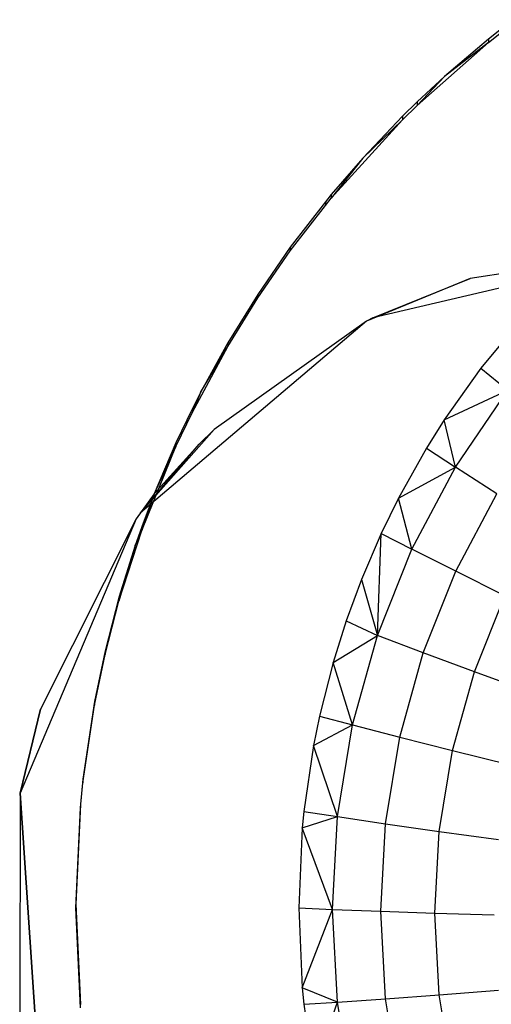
# Model space of a CAD drawing. Extents: x -14.1 to 25.9, y -14 to -1.3.
# Tile 24 of 34: x 8.901 to 9.081, y -2.088 to -1.713. Entities that reach past the tile are written whole.
import ezdxf

# ---------------------------------------------------------------- set-up
doc = ezdxf.new("R2010")
doc.units = 0
doc.header["$LTSCALE"] = 2.54
doc.layers.get('0').update_dxf_attribs({"color": 13, "linetype": 'CONTINUOUS'})

# ---------------------------------------------------------------- blocks, each defined once
blk = doc.blocks.new('GRUPUJ_3')
at = {"color": 0}
for p, q in [((9.23124, 3.20719, 5.1886), (9.22191, 3.19982, 5.18839)), ((9.22191, 3.19982, 5.18839), (9.20522, 3.18555, 5.188)), ((9.20522, 3.18555, 5.188), (9.19479, 3.17583, 5.18773)), ((9.19479, 3.17583, 5.18773), (9.18926, 3.17041, 5.18758)), ((9.18926, 3.17041, 5.18758), (9.17412, 3.15446, 5.18714)), ((9.17412, 3.15446, 5.18714), (9.16208, 3.14052, 5.18675)), ((9.16208, 3.14052, 5.18675), (9.15983, 3.13777, 5.18668)), ((9.15983, 3.13777, 5.18668), (9.14647, 3.12042, 5.1862)), ((9.14647, 3.12042, 5.1862), (9.13406, 3.10248, 5.1857)), ((9.13406, 3.10248, 5.1857), (9.12265, 3.08402, 5.18519)), ((9.12265, 3.08402, 5.18519), (9.11226, 3.06513, 5.18467)), ((9.11226, 3.06513, 5.18467), (9.10915, 3.05899, 5.1845)), ((9.10915, 3.05899, 5.1845), (9.10292, 3.04589, 5.18414)), ((9.10292, 3.04589, 5.18414), (9.09462, 3.02638, 5.1836)), ((9.09462, 3.02638, 5.1836), (9.08776, 3.01697, 5.18334)), ((9.08776, 3.01697, 5.18334), (9.0513, 2.94431, 5.18133)), ((9.0513, 2.94431, 5.18133), (9.04361, 2.91235, 5.18045)), ((9.04361, 2.91235, 5.18045), (9.04338, 2.82901, 5.17815))]:
    blk.add_line(p, q, dxfattribs=at)
blk = doc.blocks.new('GRUPUJ_6')
at = {"color": 0}
for p, q in [((23.23124, 12.30719, 5.1886), (23.22191, 12.29982, 5.18839)), ((23.23124, 12.30719, 5.1886), (23.22191, 12.29982, 5.18839)), ((23.22191, 12.29844, 5.23837), (23.23124, 12.30581, 5.23858)), ((23.22191, 12.29844, 5.23837), (23.23124, 12.30581, 5.23858)), ((23.19479, 12.27445, 5.23771), (23.22191, 12.29844, 5.23837)), ((23.19479, 12.27445, 5.23771), (23.22191, 12.29844, 5.23837)), ((23.22191, 12.29982, 5.18839), (23.20522, 12.28555, 5.188)), ((23.22191, 12.29982, 5.18839), (23.20522, 12.28555, 5.188)), ((23.22191, 12.29844, 5.23837), (23.20522, 12.28555, 5.188)), ((23.22191, 12.29844, 5.23837), (23.20522, 12.28555, 5.188)), ((23.22191, 12.29982, 5.18839), (23.22191, 12.29844, 5.23837)), ((23.22191, 12.29982, 5.18839), (23.22191, 12.29844, 5.23837)), ((23.20522, 12.28555, 5.188), (23.19479, 12.27445, 5.23771)), ((23.20522, 12.28555, 5.188), (23.19479, 12.27583, 5.18773)), ((23.20522, 12.28555, 5.188), (23.19479, 12.27445, 5.23771)), ((23.20522, 12.28555, 5.188), (23.19479, 12.27583, 5.18773)), ((23.19479, 12.27583, 5.18773), (23.18926, 12.27041, 5.18758)), ((23.19479, 12.27583, 5.18773), (23.18926, 12.27041, 5.18758)), ((23.18926, 12.26903, 5.23756), (23.19479, 12.27445, 5.23771)), ((23.18926, 12.26903, 5.23756), (23.19479, 12.27445, 5.23771)), ((23.19479, 12.27583, 5.18773), (23.19479, 12.27445, 5.23771)), ((23.19479, 12.27583, 5.18773), (23.19479, 12.27445, 5.23771)), ((23.18926, 12.27041, 5.18758), (23.17412, 12.25446, 5.18714)), ((23.18926, 12.27041, 5.18758), (23.17412, 12.25446, 5.18714)), ((23.18926, 12.27041, 5.18758), (23.18926, 12.26903, 5.23756)), ((23.18926, 12.27041, 5.18758), (23.18926, 12.26903, 5.23756)), ((23.16208, 12.23914, 5.23674), (23.18926, 12.26903, 5.23756)), ((23.16208, 12.23914, 5.23674), (23.18926, 12.26903, 5.23756)), ((23.17412, 12.25446, 5.18714), (23.18926, 12.26903, 5.23756)), ((23.17412, 12.25446, 5.18714), (23.18926, 12.26903, 5.23756)), ((23.17412, 12.25446, 5.18714), (23.16208, 12.23914, 5.23674)), ((23.17412, 12.25446, 5.18714), (23.16208, 12.23914, 5.23674)), ((23.17412, 12.25446, 5.18714), (23.16208, 12.24052, 5.18675)), ((23.17412, 12.25446, 5.18714), (23.16208, 12.24052, 5.18675)), ((23.16208, 12.24052, 5.18675), (23.15984, 12.23777, 5.18668)), ((23.16208, 12.24052, 5.18675), (23.15984, 12.23777, 5.18668)), ((23.16208, 12.24052, 5.18675), (23.16208, 12.23914, 5.23674)), ((23.16208, 12.24052, 5.18675), (23.16208, 12.23914, 5.23674)), ((23.15984, 12.23777, 5.18668), (23.14647, 12.22042, 5.1862)), ((23.15984, 12.23777, 5.18668), (23.14647, 12.22042, 5.1862)), ((23.14647, 12.21904, 5.23618), (23.15984, 12.23639, 5.23666)), ((23.14647, 12.21904, 5.23618), (23.15984, 12.23639, 5.23666)), ((23.15984, 12.23639, 5.23666), (23.16208, 12.23914, 5.23674)), ((23.15984, 12.23639, 5.23666), (23.16208, 12.23914, 5.23674)), ((23.15984, 12.23777, 5.18668), (23.15984, 12.23639, 5.23666)), ((23.15984, 12.23777, 5.18668), (23.15984, 12.23639, 5.23666)), ((23.14647, 12.22042, 5.1862), (23.13406, 12.20248, 5.1857)), ((23.14647, 12.22042, 5.1862), (23.13406, 12.20248, 5.1857)), ((23.13406, 12.2011, 5.23568), (23.14647, 12.21904, 5.23618)), ((23.13406, 12.2011, 5.23568), (23.14647, 12.21904, 5.23618)), ((23.14647, 12.22042, 5.1862), (23.14647, 12.21904, 5.23618)), ((23.14647, 12.22042, 5.1862), (23.14647, 12.21904, 5.23618)), ((23.29, 12.22, 4.98592), (23.17792, 12.19347, 4.98518)), ((23.29, 12.22, 4.98592), (23.21503, 12.20849, 5.18587)), ((23.29, 12.22, 5.18619), (23.21503, 12.20849, 5.18587)), ((23.29, 12.22, 4.98592), (23.21503, 12.20849, 5.18587)), ((23.29, 12.22, 5.18619), (23.21503, 12.20849, 5.18587)), ((23.29, 12.22, 5.18619), (23.21503, 12.20849, 5.18587)), ((23.21503, 12.20849, 5.18587), (23.17547, 12.19222, 5.18542)), ((23.21503, 12.20849, 5.18587), (23.17547, 12.19222, 5.18542)), ((23.21503, 12.20849, 5.18587), (23.17547, 12.19222, 5.18542)), ((23.17792, 12.19347, 4.98518), (23.21503, 12.20849, 5.18587)), ((23.17792, 12.19347, 4.98518), (23.21503, 12.20849, 5.18587)), ((23.13406, 12.20248, 5.1857), (23.12265, 12.18402, 5.18519)), ((23.13406, 12.20248, 5.1857), (23.12265, 12.18402, 5.18519)), ((23.13406, 12.20248, 5.1857), (23.13406, 12.2011, 5.23568)), ((23.13406, 12.20248, 5.1857), (23.13406, 12.2011, 5.23568)), ((23.12265, 12.18264, 5.23517), (23.13406, 12.2011, 5.23568)), ((23.12265, 12.18264, 5.23517), (23.13406, 12.2011, 5.23568)), ((23.23717, 12.19627, 5.23555), (23.21902, 12.17437, 5.23495)), ((23.23717, 12.19627, 5.23555), (23.21902, 12.17437, 5.23495)), ((23.17547, 12.19222, 4.98515), (23.08943, 12.11924, 4.9831)), ((23.17547, 12.19222, 4.98515), (23.11749, 12.15094, 5.18428)), ((23.17547, 12.19222, 4.98515), (23.11749, 12.15094, 5.18428)), ((23.17547, 12.19222, 5.18542), (23.11749, 12.15094, 5.18428)), ((23.17547, 12.19222, 5.18542), (23.11749, 12.15094, 5.18428)), ((23.17547, 12.19222, 5.18542), (23.11749, 12.15094, 5.18428)), ((23.17792, 12.19347, 4.98518), (23.17547, 12.19222, 4.98515)), ((23.17792, 12.19347, 4.98518), (23.17547, 12.19222, 5.18542)), ((23.17792, 12.19347, 4.98518), (23.17547, 12.19222, 5.18542)), ((23.17547, 12.19222, 4.98515), (23.17547, 12.19222, 5.18542)), ((23.17547, 12.19222, 4.98515), (23.17547, 12.19222, 5.18542)), ((23.12265, 12.18402, 5.18519), (23.11226, 12.16513, 5.18467)), ((23.12265, 12.18402, 5.18519), (23.11226, 12.16513, 5.18467)), ((23.12265, 12.18402, 5.18519), (23.12265, 12.18264, 5.23517)), ((23.12265, 12.18402, 5.18519), (23.12265, 12.18264, 5.23517)), ((23.10916, 12.15761, 5.23448), (23.12265, 12.18264, 5.23517)), ((23.10916, 12.15761, 5.23448), (23.12265, 12.18264, 5.23517)), ((23.11226, 12.16513, 5.18467), (23.12265, 12.18264, 5.23517)), ((23.11226, 12.16513, 5.18467), (23.12265, 12.18264, 5.23517)), ((23.21902, 12.17437, 5.23495), (23.20511, 12.15466, 5.2344)), ((23.21902, 12.17437, 5.23495), (23.20511, 12.15466, 5.2344)), ((23.21902, 12.17437, 5.23495), (23.22929, 12.16597, 5.25625)), ((23.21902, 12.17437, 5.23495), (23.22929, 12.16597, 5.25625)), ((23.11226, 12.16513, 5.18467), (23.10916, 12.15761, 5.23448)), ((23.11226, 12.16513, 5.18467), (23.10916, 12.15761, 5.23448)), ((23.11226, 12.16513, 5.18467), (23.10916, 12.15899, 5.1845)), ((23.11226, 12.16513, 5.18467), (23.10916, 12.15899, 5.1845)), ((23.20511, 12.15466, 5.2344), (23.22929, 12.16597, 5.25625)), ((23.20511, 12.15466, 5.2344), (23.22929, 12.16597, 5.25625)), ((23.20941, 12.13666, 5.25544), (23.22929, 12.16597, 5.25625)), ((23.20941, 12.13666, 5.25544), (23.22929, 12.16597, 5.25625)), ((23.10916, 12.15899, 5.1845), (23.10292, 12.14589, 5.18414)), ((23.10916, 12.15899, 5.1845), (23.10292, 12.14589, 5.18414)), ((23.10292, 12.14451, 5.23412), (23.10916, 12.15761, 5.23448)), ((23.10292, 12.14451, 5.23412), (23.10916, 12.15761, 5.23448)), ((23.10916, 12.15899, 5.1845), (23.10916, 12.15761, 5.23448)), ((23.10916, 12.15899, 5.1845), (23.10916, 12.15761, 5.23448)), ((23.20511, 12.15466, 5.2344), (23.19835, 12.1439, 5.2341)), ((23.20511, 12.15466, 5.2344), (23.19835, 12.1439, 5.2341)), ((23.20941, 12.13666, 5.25544), (23.20511, 12.15466, 5.2344)), ((23.20941, 12.13666, 5.25544), (23.20511, 12.15466, 5.2344)), ((23.08943, 12.11924, 4.9831), (23.11749, 12.15094, 5.18428)), ((23.08943, 12.11924, 4.9831), (23.11749, 12.15094, 5.18428)), ((23.11749, 12.15094, 5.18428), (23.1118, 12.14535, 5.18413)), ((23.11749, 12.15094, 5.18428), (23.1118, 12.14535, 5.18413)), ((23.11749, 12.15094, 5.18428), (23.1118, 12.14535, 5.18413)), ((23.08943, 12.11924, 4.9831), (23.1118, 12.14535, 5.18413)), ((23.08943, 12.11924, 4.9831), (23.1118, 12.14535, 5.18413)), ((23.0899, 12.11249, 5.23324), (23.10292, 12.14451, 5.23412)), ((23.0899, 12.11249, 5.23324), (23.10292, 12.14451, 5.23412)), ((23.10292, 12.14589, 5.18414), (23.09463, 12.12638, 5.1836)), ((23.10292, 12.14589, 5.18414), (23.09463, 12.12638, 5.1836)), ((23.1118, 12.14535, 5.18413), (23.09463, 12.12638, 5.1836)), ((23.1118, 12.14535, 5.18413), (23.09463, 12.12638, 5.1836)), ((23.1118, 12.14535, 5.18413), (23.09463, 12.12638, 5.1836)), ((23.10292, 12.14451, 5.23412), (23.09463, 12.12638, 5.1836)), ((23.10292, 12.14451, 5.23412), (23.09463, 12.12638, 5.1836)), ((23.10292, 12.14589, 5.18414), (23.10292, 12.14451, 5.23412)), ((23.10292, 12.14589, 5.18414), (23.10292, 12.14451, 5.23412)), ((23.19835, 12.1439, 5.2341), (23.18767, 12.12477, 5.23358)), ((23.19835, 12.1439, 5.2341), (23.18767, 12.12477, 5.23358)), ((23.19835, 12.1439, 5.2341), (23.20941, 12.13666, 5.25544)), ((23.19835, 12.1439, 5.2341), (23.20941, 12.13666, 5.25544)), ((23.18767, 12.12477, 5.23358), (23.20941, 12.13666, 5.25544)), ((23.18767, 12.12477, 5.23358), (23.20941, 12.13666, 5.25544)), ((23.19281, 12.10537, 5.25458), (23.20941, 12.13666, 5.25544)), ((23.19281, 12.10537, 5.25458), (23.20941, 12.13666, 5.25544)), ((23.22517, 12.12646, 5.28131), (23.20941, 12.13666, 5.25544)), ((23.22517, 12.12646, 5.28131), (23.20941, 12.13666, 5.25544)), ((23.09463, 12.12638, 5.1836), (23.08776, 12.11697, 5.18334)), ((23.09463, 12.12638, 5.1836), (23.0899, 12.11388, 5.18326)), ((23.09463, 12.12638, 5.1836), (23.0899, 12.11249, 5.23324)), ((23.09463, 12.12638, 5.1836), (23.0899, 12.11249, 5.23324)), ((23.09463, 12.12638, 5.1836), (23.0899, 12.11388, 5.18326)), ((23.18767, 12.12477, 5.23358), (23.1811, 12.11138, 5.23321)), ((23.18767, 12.12477, 5.23358), (23.1811, 12.11138, 5.23321)), ((23.19281, 12.10537, 5.25458), (23.18767, 12.12477, 5.23358)), ((23.19281, 12.10537, 5.25458), (23.18767, 12.12477, 5.23358)), ((23.20951, 12.09692, 5.28049), (23.22517, 12.12646, 5.28131)), ((23.20951, 12.09692, 5.28049), (23.22517, 12.12646, 5.28131)), ((23.08776, 12.11697, 4.98303), (23.04361, 12.01235, 4.9801)), ((23.08776, 12.11697, 4.98303), (23.0513, 12.04431, 5.18133)), ((23.08776, 12.11697, 4.98303), (23.0513, 12.04431, 5.18133)), ((23.08776, 12.11697, 5.18334), (23.0513, 12.04431, 5.18133)), ((23.08943, 12.11924, 4.9831), (23.08776, 12.11697, 4.98303)), ((23.08943, 12.11924, 4.9831), (23.08776, 12.11697, 5.18334)), ((23.08943, 12.11924, 4.9831), (23.08776, 12.11697, 5.18334)), ((23.08776, 12.11697, 4.98303), (23.08776, 12.11697, 5.18334)), ((23.08776, 12.11697, 4.98303), (23.08776, 12.11697, 5.18334)), ((23.08119, 12.08552, 5.23249), (23.0899, 12.11249, 5.23324)), ((23.08119, 12.08552, 5.23249), (23.0899, 12.11249, 5.23324)), ((23.0899, 12.11388, 5.18326), (23.08738, 12.10669, 5.18306)), ((23.0899, 12.11388, 5.18326), (23.08738, 12.10669, 5.18306)), ((23.08738, 12.10669, 5.18306), (23.0899, 12.11249, 5.23324)), ((23.08738, 12.10669, 5.18306), (23.0899, 12.11249, 5.23324)), ((23.0899, 12.11388, 5.18326), (23.0899, 12.11249, 5.23324)), ((23.0899, 12.11388, 5.18326), (23.0899, 12.11249, 5.23324)), ((23.1811, 12.11138, 5.23321), (23.17355, 12.09377, 5.23272)), ((23.1811, 12.11138, 5.23321), (23.17355, 12.09377, 5.23272)), ((23.1797, 12.07247, 5.25367), (23.1811, 12.11138, 5.23321)), ((23.1797, 12.07247, 5.25367), (23.1811, 12.11138, 5.23321)), ((23.1811, 12.11138, 5.23321), (23.19281, 12.10537, 5.25458)), ((23.1811, 12.11138, 5.23321), (23.19281, 12.10537, 5.25458)), ((23.08738, 12.10669, 5.18306), (23.08119, 12.08552, 5.23249)), ((23.08738, 12.10669, 5.18306), (23.08119, 12.08552, 5.23249)), ((23.08738, 12.10669, 5.18306), (23.08119, 12.0869, 5.18251)), ((23.08738, 12.10669, 5.18306), (23.08119, 12.0869, 5.18251)), ((23.1797, 12.07247, 5.25367), (23.19281, 12.10537, 5.25458)), ((23.1797, 12.07247, 5.25367), (23.19281, 12.10537, 5.25458)), ((23.20951, 12.09692, 5.28049), (23.19281, 12.10537, 5.25458)), ((23.20951, 12.09692, 5.28049), (23.19281, 12.10537, 5.25458)), ((23.17355, 12.09377, 5.23272), (23.16776, 12.07801, 5.23228)), ((23.17355, 12.09377, 5.23272), (23.16776, 12.07801, 5.23228)), ((23.17355, 12.09377, 5.23272), (23.1797, 12.07247, 5.25367)), ((23.17355, 12.09377, 5.23272), (23.1797, 12.07247, 5.25367)), ((23.19713, 12.06587, 5.27963), (23.20951, 12.09692, 5.28049)), ((23.19713, 12.06587, 5.27963), (23.20951, 12.09692, 5.28049)), ((23.22817, 12.08761, 5.30489), (23.20951, 12.09692, 5.28049)), ((23.22817, 12.08761, 5.30489), (23.20951, 12.09692, 5.28049)), ((23.08119, 12.0869, 5.18251), (23.07591, 12.06657, 5.18195)), ((23.08119, 12.0869, 5.18251), (23.07591, 12.06657, 5.18195)), ((23.08119, 12.0869, 5.18251), (23.08119, 12.08552, 5.23249)), ((23.08119, 12.0869, 5.18251), (23.08119, 12.08552, 5.23249)), ((23.21662, 12.05863, 5.30409), (23.22817, 12.08761, 5.30489)), ((23.21662, 12.05863, 5.30409), (23.22817, 12.08761, 5.30489)), ((23.07591, 12.06519, 5.23193), (23.08119, 12.08552, 5.23249)), ((23.07591, 12.06519, 5.23193), (23.08119, 12.08552, 5.23249)), ((23.16776, 12.07801, 5.23228), (23.1628, 12.06217, 5.23185)), ((23.16776, 12.07801, 5.23228), (23.1628, 12.06217, 5.23185)), ((23.16776, 12.07801, 5.23228), (23.1797, 12.07247, 5.25367)), ((23.16776, 12.07801, 5.23228), (23.1797, 12.07247, 5.25367)), ((23.1628, 12.06217, 5.23185), (23.1797, 12.07247, 5.25367)), ((23.1628, 12.06217, 5.23185), (23.1797, 12.07247, 5.25367)), ((23.17022, 12.03834, 5.25272), (23.1797, 12.07247, 5.25367)), ((23.17022, 12.03834, 5.25272), (23.1797, 12.07247, 5.25367)), ((23.19713, 12.06587, 5.27963), (23.1797, 12.07247, 5.25367)), ((23.19713, 12.06587, 5.27963), (23.1797, 12.07247, 5.25367)), ((23.07591, 12.06657, 5.18195), (23.07188, 12.04731, 5.18142)), ((23.07591, 12.06657, 5.18195), (23.07188, 12.04731, 5.18142)), ((23.07188, 12.04592, 5.2314), (23.07591, 12.06519, 5.23193)), ((23.07188, 12.04592, 5.2314), (23.07591, 12.06519, 5.23193)), ((23.07591, 12.06657, 5.18195), (23.07591, 12.06519, 5.23193)), ((23.07591, 12.06657, 5.18195), (23.07591, 12.06519, 5.23193)), ((23.18818, 12.03367, 5.27874), (23.19713, 12.06587, 5.27963)), ((23.18818, 12.03367, 5.27874), (23.19713, 12.06587, 5.27963)), ((23.21662, 12.05863, 5.30409), (23.19713, 12.06587, 5.27963)), ((23.21662, 12.05863, 5.30409), (23.19713, 12.06587, 5.27963)), ((23.1628, 12.06217, 5.23185), (23.15762, 12.04171, 5.23128)), ((23.1628, 12.06217, 5.23185), (23.15762, 12.04171, 5.23128)), ((23.17022, 12.03834, 5.25272), (23.1628, 12.06217, 5.23185)), ((23.17022, 12.03834, 5.25272), (23.1628, 12.06217, 5.23185)), ((23.20827, 12.02857, 5.30325), (23.21662, 12.05863, 5.30409)), ((23.20827, 12.02857, 5.30325), (23.21662, 12.05863, 5.30409)), ((23.23807, 12.05077, 5.32684), (23.21662, 12.05863, 5.30409)), ((23.23807, 12.05077, 5.32684), (23.21662, 12.05863, 5.30409)), ((23.07188, 12.04731, 5.18142), (23.06747, 12.01772, 5.1806)), ((23.07188, 12.04731, 5.18142), (23.06747, 12.01772, 5.1806)), ((23.06747, 12.01633, 5.23058), (23.07188, 12.04592, 5.2314)), ((23.06747, 12.01633, 5.23058), (23.07188, 12.04592, 5.2314)), ((23.07188, 12.04731, 5.18142), (23.07188, 12.04592, 5.2314)), ((23.07188, 12.04731, 5.18142), (23.07188, 12.04592, 5.2314)), ((23.04361, 12.01235, 4.9801), (23.0513, 12.04431, 5.18133)), ((23.04361, 12.01235, 4.9801), (23.0513, 12.04431, 5.18133)), ((23.0513, 12.04431, 5.18133), (23.04361, 12.01235, 5.18045)), ((23.15762, 12.04171, 5.23128), (23.15535, 12.03048, 5.23097)), ((23.15762, 12.04171, 5.23128), (23.15535, 12.03048, 5.23097)), ((23.15762, 12.04171, 5.23128), (23.17022, 12.03834, 5.25272)), ((23.15762, 12.04171, 5.23128), (23.17022, 12.03834, 5.25272)), ((23.15535, 12.03048, 5.23097), (23.17022, 12.03834, 5.25272)), ((23.15535, 12.03048, 5.23097), (23.17022, 12.03834, 5.25272)), ((23.16449, 12.00339, 5.25176), (23.17022, 12.03834, 5.25272)), ((23.16449, 12.00339, 5.25176), (23.17022, 12.03834, 5.25272)), ((23.17022, 12.03834, 5.25272), (23.18818, 12.03367, 5.27874)), ((23.17022, 12.03834, 5.25272), (23.18818, 12.03367, 5.27874)), ((23.18277, 12.00068, 5.27783), (23.18818, 12.03367, 5.27874)), ((23.18277, 12.00068, 5.27783), (23.18818, 12.03367, 5.27874)), ((23.18818, 12.03367, 5.27874), (23.20827, 12.02857, 5.30325)), ((23.18818, 12.03367, 5.27874), (23.20827, 12.02857, 5.30325)), ((23.15535, 12.03048, 5.23097), (23.15166, 12.00538, 5.23028)), ((23.15535, 12.03048, 5.23097), (23.15166, 12.00538, 5.23028)), ((23.16449, 12.00339, 5.25176), (23.15535, 12.03048, 5.23097)), ((23.16449, 12.00339, 5.25176), (23.15535, 12.03048, 5.23097)), ((23.20322, 11.99778, 5.3024), (23.20827, 12.02857, 5.30325)), ((23.20322, 11.99778, 5.3024), (23.20827, 12.02857, 5.30325)), ((23.20827, 12.02857, 5.30325), (23.23037, 12.02307, 5.32607)), ((23.20827, 12.02857, 5.30325), (23.23037, 12.02307, 5.32607)), ((23.06747, 12.01772, 5.1806), (23.0665, 12.00817, 5.18034)), ((23.06747, 12.01772, 5.1806), (23.0665, 12.00817, 5.18034)), ((23.0665, 12.00679, 5.23032), (23.06747, 12.01633, 5.23058)), ((23.0665, 12.00679, 5.23032), (23.06747, 12.01633, 5.23058)), ((23.06747, 12.01772, 5.1806), (23.06747, 12.01633, 5.23058)), ((23.06747, 12.01772, 5.1806), (23.06747, 12.01633, 5.23058)), ((23.04361, 12.01235, 5.18045), (23.04338, 11.92901, 5.17815)), ((23.05129, 11.89571, 4.97682), (23.04361, 12.01235, 5.18045)), ((23.04361, 12.01235, 4.9801), (23.04361, 12.01235, 5.18045)), ((23.04361, 12.01235, 4.9801), (23.05129, 11.89571, 4.97682)), ((23.04361, 12.01235, 4.9801), (23.04361, 12.01235, 5.18045)), ((23.05129, 11.89571, 4.97682), (23.04361, 12.01235, 5.18045)), ((23.0665, 12.00817, 5.18034), (23.06479, 11.97, 5.17928)), ((23.0665, 12.00817, 5.18034), (23.06479, 11.97, 5.17928)), ((23.0665, 12.00817, 5.18034), (23.0665, 12.00679, 5.23032)), ((23.0665, 12.00817, 5.18034), (23.0665, 12.00679, 5.23032)), ((23.06479, 11.96862, 5.22926), (23.0665, 12.00679, 5.23032)), ((23.06479, 11.96862, 5.22926), (23.0665, 12.00679, 5.23032)), ((23.15166, 12.00538, 5.23028), (23.15105, 11.99917, 5.23011)), ((23.15166, 12.00538, 5.23028), (23.15105, 11.99917, 5.23011)), ((23.15166, 12.00538, 5.23028), (23.16449, 12.00339, 5.25176)), ((23.15166, 12.00538, 5.23028), (23.16449, 12.00339, 5.25176)), ((23.15105, 11.99917, 5.23011), (23.16449, 12.00339, 5.25176)), ((23.15105, 11.99917, 5.23011), (23.16449, 12.00339, 5.25176)), ((23.16257, 11.96803, 5.25078), (23.16449, 12.00339, 5.25176)), ((23.16257, 11.96803, 5.25078), (23.16449, 12.00339, 5.25176)), ((23.16449, 12.00339, 5.25176), (23.18277, 12.00068, 5.27783)), ((23.16449, 12.00339, 5.25176), (23.18277, 12.00068, 5.27783)), ((23.18096, 11.9673, 5.27691), (23.18277, 12.00068, 5.27783)), ((23.18096, 11.9673, 5.27691), (23.18277, 12.00068, 5.27783)), ((23.18277, 12.00068, 5.27783), (23.20322, 11.99778, 5.3024)), ((23.18277, 12.00068, 5.27783), (23.20322, 11.99778, 5.3024)), ((23.15105, 11.99917, 5.23011), (23.14967, 11.96862, 5.22926)), ((23.15105, 11.99917, 5.23011), (23.14967, 11.96862, 5.22926)), ((23.16257, 11.96803, 5.25078), (23.15105, 11.99917, 5.23011)), ((23.16257, 11.96803, 5.25078), (23.15105, 11.99917, 5.23011)), ((23.20153, 11.96662, 5.30154), (23.20322, 11.99778, 5.3024)), ((23.20153, 11.96662, 5.30154), (23.20322, 11.99778, 5.3024)), ((23.20322, 11.99778, 5.3024), (23.22572, 11.9947, 5.32529)), ((23.20322, 11.99778, 5.3024), (23.22572, 11.9947, 5.32529)), ((23.06479, 11.97, 5.17928), (23.06479, 11.96862, 5.22926)), ((23.06479, 11.97, 5.17928), (23.06479, 11.96862, 5.22926)), ((23.06479, 11.97, 5.17928), (23.0665, 11.93183, 5.17823)), ((23.06479, 11.97, 5.17928), (23.0665, 11.93183, 5.17823)), ((23.0665, 11.93045, 5.22821), (23.06479, 11.96862, 5.22926)), ((23.0665, 11.93045, 5.22821), (23.06479, 11.96862, 5.22926)), ((23.14967, 11.96862, 5.22926), (23.16257, 11.96803, 5.25078)), ((23.14967, 11.96862, 5.22926), (23.15105, 11.93807, 5.22842)), ((23.14967, 11.96862, 5.22926), (23.16257, 11.96803, 5.25078)), ((23.14967, 11.96862, 5.22926), (23.15105, 11.93807, 5.22842)), ((23.15105, 11.93807, 5.22842), (23.16257, 11.96803, 5.25078)), ((23.15105, 11.93807, 5.22842), (23.16257, 11.96803, 5.25078)), ((23.16257, 11.96803, 5.25078), (23.18096, 11.9673, 5.27691)), ((23.16449, 11.93266, 5.2498), (23.16257, 11.96803, 5.25078)), ((23.16257, 11.96803, 5.25078), (23.18096, 11.9673, 5.27691)), ((23.16449, 11.93266, 5.2498), (23.16257, 11.96803, 5.25078)), ((23.18096, 11.9673, 5.27691), (23.20153, 11.96662, 5.30154)), ((23.18277, 11.93393, 5.27599), (23.18096, 11.9673, 5.27691)), ((23.18096, 11.9673, 5.27691), (23.20153, 11.96662, 5.30154)), ((23.18277, 11.93393, 5.27599), (23.18096, 11.9673, 5.27691)), ((23.20153, 11.96662, 5.30154), (23.22417, 11.96599, 5.32449)), ((23.20322, 11.93547, 5.30068), (23.20153, 11.96662, 5.30154)), ((23.20322, 11.93547, 5.30068), (23.20153, 11.96662, 5.30154)), ((23.20153, 11.96662, 5.30154), (23.22417, 11.96599, 5.32449)), ((23.15105, 11.93807, 5.22842), (23.15166, 11.93186, 5.22825)), ((23.16449, 11.93266, 5.2498), (23.15105, 11.93807, 5.22842)), ((23.16449, 11.93266, 5.2498), (23.15105, 11.93807, 5.22842)), ((23.15105, 11.93807, 5.22842), (23.15166, 11.93186, 5.22825)), ((23.20322, 11.93547, 5.30068), (23.22572, 11.93728, 5.3237)), ((23.20322, 11.93547, 5.30068), (23.22572, 11.93728, 5.3237)), ((23.15166, 11.93186, 5.22825), (23.16449, 11.93266, 5.2498)), ((23.15166, 11.93186, 5.22825), (23.16449, 11.93266, 5.2498)), ((23.15535, 11.90675, 5.22755), (23.16449, 11.93266, 5.2498)), ((23.15535, 11.90675, 5.22755), (23.16449, 11.93266, 5.2498)), ((23.16449, 11.93266, 5.2498), (23.18277, 11.93393, 5.27599)), ((23.16449, 11.93266, 5.2498), (23.18277, 11.93393, 5.27599)), ((23.17022, 11.89771, 5.24884), (23.16449, 11.93266, 5.2498)), ((23.17022, 11.89771, 5.24884), (23.16449, 11.93266, 5.2498)), ((23.18277, 11.93393, 5.27599), (23.20322, 11.93547, 5.30068)), ((23.18277, 11.93393, 5.27599), (23.20322, 11.93547, 5.30068)), ((23.18818, 11.90094, 5.27508), (23.18277, 11.93393, 5.27599)), ((23.18818, 11.90094, 5.27508), (23.18277, 11.93393, 5.27599)), ((23.20827, 11.90468, 5.29983), (23.20322, 11.93547, 5.30068)), ((23.20827, 11.90468, 5.29983), (23.20322, 11.93547, 5.30068)), ((23.15166, 11.93186, 5.22825), (23.15535, 11.90675, 5.22755)), ((23.15166, 11.93186, 5.22825), (23.15535, 11.90675, 5.22755))]:
    blk.add_line(p, q, dxfattribs=at)
blk.add_blockref('GRUPUJ_3', (14, 9.1), dxfattribs=at)

msp = doc.modelspace()

# ---------------------------------------------------------------- block references
at = {"color": 0}
msp.add_blockref('GRUPUJ_6', (-14.14204, -14.02, -0.14992), dxfattribs=at)

doc.saveas('drawing.dxf')
